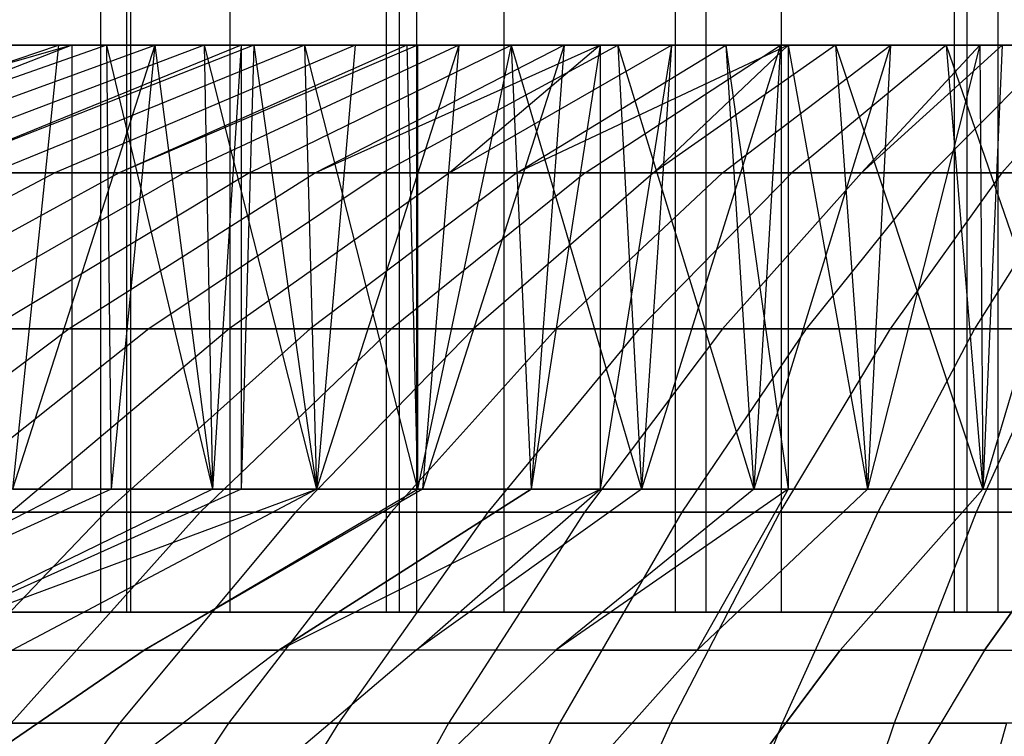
# Model space of a CAD drawing. Extents: x -125 to 125, y -143 to 0.
# Tile 176 of 241: x -5.7 to -2.08, y -26.26 to -23.62. Entities that reach past the tile are written whole.
import ezdxf

# ---------------------------------------------------------------- set-up
doc = ezdxf.new("R2010")
doc.units = 0
doc.header["$LTSCALE"] = 25.4
doc.layers.get('0').update_dxf_attribs({"linetype": 'CONTINUOUS'})

# ---------------------------------------------------------------- blocks, each defined once
blk = doc.blocks.new('NL2500026672_STL')
at = {"color": 0}
for p, q in [((-5.4055, -25.8, -19.2557), (-5.4055, -19.8, -19.2557)), ((-5.4055, -25.8, -19.2557), (-5.4055, -19.8, -19.2557)), ((-5.3112, -19.8, 17.7212), (-5.3112, -25.8, 17.7212)), ((-5.3112, -19.8, 17.7212), (-5.3112, -25.8, 17.7212)), ((-5.2956, -25.8, 19.2862), (-5.2956, -19.8, 19.2862)), ((-5.2956, -25.8, 19.2862), (-5.2956, -19.8, 19.2862)), ((-4.9312, -19.8, -17.8307), (-4.9312, -25.8, -17.8307)), ((-4.9312, -19.8, -17.8307), (-4.9312, -25.8, -17.8307)), ((-4.3551, -25.8, -19.5201), (-4.3551, -19.8, -19.5201)), ((-4.3551, -25.8, -19.5201), (-4.3551, -19.8, -19.5201)), ((-4.3092, -19.8, 17.9911), (-4.3092, -25.8, 17.9911)), ((-4.3092, -19.8, 17.9911), (-4.3092, -25.8, 17.9911)), ((-4.2437, -25.8, 19.5446), (-4.2437, -19.8, 19.5446)), ((-4.2437, -25.8, 19.5446), (-4.2437, -19.8, 19.5446)), ((-3.9236, -19.8, -18.0791), (-3.9236, -25.8, -18.0791)), ((-3.9236, -19.8, -18.0791), (-3.9236, -25.8, -18.0791)), ((-3.2936, -19.8, 18.2044), (-3.2936, -25.8, 18.2044)), ((-3.2936, -19.8, 18.2044), (-3.2936, -25.8, 18.2044)), ((-3.2919, -25.8, -19.7272), (-3.2919, -19.8, -19.7272)), ((-3.2919, -25.8, -19.7272), (-3.2919, -19.8, -19.7272)), ((-3.1793, -25.8, 19.7457), (-3.1793, -19.8, 19.7457)), ((-3.1793, -25.8, 19.7457), (-3.1793, -19.8, 19.7457)), ((-2.9037, -19.8, -18.2707), (-2.9037, -25.8, -18.2707)), ((-2.9037, -19.8, -18.2707), (-2.9037, -25.8, -18.2707)), ((-2.2677, -19.8, 18.3605), (-2.2677, -25.8, 18.3605)), ((-2.2677, -19.8, 18.3605), (-2.2677, -25.8, 18.3605)), ((-2.2191, -25.8, -19.8765), (-2.2191, -19.8, -19.8765)), ((-2.2191, -25.8, -19.8765), (-2.2191, -19.8, -19.8765)), ((-2.1057, -25.8, 19.8888), (-2.1057, -19.8, 19.8888)), ((-2.1057, -25.8, 19.8888), (-2.1057, -19.8, 19.8888)), ((-5.5128, -23.7144, 8.3326), (-7.1528, -24.1847, 10.2025)), ((-5.5128, -23.7144, 8.3326), (-7.1528, -24.1847, 10.2025)), ((-6.9361, -24.1847, -10.3511), (-5.5617, -23.7144, -8.3)), ((-6.9361, -24.1847, -10.3511), (-5.5617, -23.7144, -8.3)), ((-5.3855, -23.7144, 8.4155), (-6.7163, -24.1847, 10.495)), ((-5.3855, -23.7144, 8.4155), (-6.7163, -24.1847, 10.495)), ((-5.5128, -23.7144, 8.3326), (-6.7163, -24.1847, 10.495)), ((-5.5128, -23.7144, 8.3326), (-6.7163, -24.1847, 10.495)), ((-6.4936, -24.1847, -10.6343), (-5.2069, -23.7144, -8.5271)), ((-6.4936, -24.1847, -10.6343), (-5.2069, -23.7144, -8.5271)), ((-5.026, -23.7144, 8.635), (-6.2679, -24.1847, 10.7688)), ((-5.026, -23.7144, 8.635), (-6.2679, -24.1847, 10.7688)), ((-4.8899, -23.7144, -8.7128), (-6.0395, -24.1847, -10.8985)), ((-4.8428, -23.7144, -8.7391), (-6.0395, -24.1847, -10.8985)), ((-4.8899, -23.7144, -8.7128), (-6.0395, -24.1847, -10.8985)), ((-4.8428, -23.7144, -8.7391), (-6.0395, -24.1847, -10.8985)), ((-5.9067, -23.7144, -8.0582), (-5.5617, -23.7144, -8.3)), ((-5.9067, -23.7144, -8.0582), (-5.5617, -23.7144, -8.3)), ((-4.6575, -23.7144, 8.8392), (-5.8084, -24.1847, 11.0235)), ((-4.6575, -23.7144, 8.8392), (-5.8084, -24.1847, 11.0235)), ((-5.5128, -23.7144, 8.3326), (-5.7355, -23.7144, 8.1809)), ((-5.5128, -23.7144, 8.3326), (-5.7355, -23.7144, 8.1809)), ((-5.2069, -23.7144, -8.5271), (-5.7307, -25.3479, -8.1843)), ((-5.5617, -23.7144, -8.3), (-5.7307, -25.3479, -8.1843)), ((-5.2069, -23.7144, -8.5271), (-5.7307, -25.3479, -8.1843)), ((-5.5617, -23.7144, -8.3), (-5.7307, -25.3479, -8.1843)), ((-4.4701, -23.7144, -8.9354), (-5.5747, -24.1847, -11.1435)), ((-4.4701, -23.7144, -8.9354), (-5.5747, -24.1847, -11.1435)), ((-5.5617, -23.7144, -8.3), (-5.2069, -23.7144, -8.5271)), ((-5.5617, -23.7144, -8.3), (-5.2069, -23.7144, -8.5271)), ((-5.3855, -23.7144, 8.4155), (-5.5128, -23.7144, 8.3326)), ((-5.5128, -23.7144, 8.3326), (-5.5128, -25.3479, 8.3326)), ((-5.5128, -23.7144, 8.3326), (-5.5128, -25.3479, 8.3326)), ((-5.3855, -23.7144, 8.4155), (-5.5128, -23.7144, 8.3326)), ((-5.026, -23.7144, 8.635), (-5.3855, -23.7144, 8.4155)), ((-5.3855, -23.7144, 8.4155), (-5.3683, -25.3479, 8.4265)), ((-5.3855, -23.7144, 8.4155), (-5.3683, -25.3479, 8.4265)), ((-5.3855, -23.7144, 8.4155), (-4.9956, -25.3479, 8.6526)), ((-5.3855, -23.7144, 8.4155), (-4.9956, -25.3479, 8.6526)), ((-5.026, -23.7144, 8.635), (-5.3855, -23.7144, 8.4155)), ((-5.2069, -23.7144, -8.5271), (-5.3683, -25.3479, -8.4265)), ((-5.2069, -23.7144, -8.5271), (-5.3683, -25.3479, -8.4265)), ((-4.2408, -23.7144, 9.0465), (-5.3385, -24.1847, 11.2585)), ((-4.2807, -23.7144, 9.0277), (-5.3385, -24.1847, 11.2585)), ((-4.2408, -23.7144, 9.0465), (-5.3385, -24.1847, 11.2585)), ((-4.2807, -23.7144, 9.0277), (-5.3385, -24.1847, 11.2585)), ((-5.2069, -23.7144, -8.5271), (-4.8899, -23.7144, -8.7128)), ((-5.2069, -23.7144, -8.5271), (-4.8899, -23.7144, -8.7128)), ((-5.2069, -23.7144, -8.5271), (-4.9956, -25.3479, -8.6526)), ((-5.2069, -23.7144, -8.5271), (-4.9956, -25.3479, -8.6526)), ((-4.0894, -23.7144, -9.1159), (-5.1, -24.1847, -11.3686)), ((-4.0894, -23.7144, -9.1159), (-5.1, -24.1847, -11.3686)), ((-4.6575, -23.7144, 8.8392), (-5.026, -23.7144, 8.635)), ((-5.026, -23.7144, 8.635), (-4.9956, -25.3479, 8.6526)), ((-5.026, -23.7144, 8.635), (-4.9956, -25.3479, 8.6526)), ((-5.026, -23.7144, 8.635), (-4.6134, -25.3479, 8.8623)), ((-5.026, -23.7144, 8.635), (-4.6134, -25.3479, 8.8623)), ((-4.6575, -23.7144, 8.8392), (-5.026, -23.7144, 8.635)), ((-4.8899, -23.7144, -8.7128), (-4.9956, -25.3479, -8.6526)), ((-4.8899, -23.7144, -8.7128), (-4.9956, -25.3479, -8.6526)), ((-4.8899, -23.7144, -8.7128), (-4.8428, -23.7144, -8.7391)), ((-4.8428, -23.7144, -8.7391), (-4.8899, -25.3479, -8.7128)), ((-4.8428, -23.7144, -8.7391), (-4.8899, -25.3479, -8.7128)), ((-4.8899, -23.7144, -8.7128), (-4.8428, -23.7144, -8.7391)), ((-4.8899, -23.7144, -8.7128), (-4.8899, -25.3479, -8.7128)), ((-4.8899, -23.7144, -8.7128), (-4.8899, -25.3479, -8.7128)), ((-4.8591, -24.1847, 11.4736), (-3.8963, -23.7144, 9.2001)), ((-4.8591, -24.1847, 11.4736), (-3.8963, -23.7144, 9.2001)), ((-4.8428, -23.7144, -8.7391), (-4.4701, -23.7144, -8.9354)), ((-4.8428, -23.7144, -8.7391), (-4.4701, -23.7144, -8.9354)), ((-4.8428, -23.7144, -8.7391), (-4.6134, -25.3479, -8.8623)), ((-4.8428, -23.7144, -8.7391), (-4.6134, -25.3479, -8.8623)), ((-4.2807, -23.7144, 9.0277), (-4.6575, -23.7144, 8.8392)), ((-4.6575, -23.7144, 8.8392), (-4.6134, -25.3479, 8.8623)), ((-4.6575, -23.7144, 8.8392), (-4.6134, -25.3479, 8.8623)), ((-4.6575, -23.7144, 8.8392), (-4.2408, -25.3479, 9.0465)), ((-4.2807, -23.7144, 9.0277), (-4.6575, -23.7144, 8.8392)), ((-4.6575, -23.7144, 8.8392), (-4.2408, -25.3479, 9.0465)), ((-3.7015, -23.7144, -9.2802), (-4.6162, -24.1847, -11.5735)), ((-3.7015, -23.7144, -9.2802), (-4.6162, -24.1847, -11.5735)), ((-3.5692, -23.7144, -9.3319), (-4.6162, -24.1847, -11.5735)), ((-3.5692, -23.7144, -9.3319), (-4.6162, -24.1847, -11.5735)), ((-4.0894, -23.7144, -9.1159), (-4.6134, -25.3479, -8.8623)), ((-4.4701, -23.7144, -8.9354), (-4.6134, -25.3479, -8.8623)), ((-4.0894, -23.7144, -9.1159), (-4.6134, -25.3479, -8.8623)), ((-4.4701, -23.7144, -8.9354), (-4.6134, -25.3479, -8.8623)), ((-4.4701, -23.7144, -8.9354), (-4.0894, -23.7144, -9.1159)), ((-4.4701, -23.7144, -8.9354), (-4.0894, -23.7144, -9.1159)), ((-4.3711, -24.1847, 11.6682), (-3.505, -23.7144, 9.3562)), ((-4.3711, -24.1847, 11.6682), (-3.505, -23.7144, 9.3562)), ((-4.2408, -23.7144, 9.0465), (-4.2807, -23.7144, 9.0277)), ((-4.2807, -23.7144, 9.0277), (-4.2408, -25.3479, 9.0465)), ((-4.2807, -23.7144, 9.0277), (-4.2408, -25.3479, 9.0465)), ((-4.2408, -23.7144, 9.0465), (-4.2807, -23.7144, 9.0277)), ((-3.8963, -23.7144, 9.2001), (-4.2408, -23.7144, 9.0465)), ((-4.2408, -23.7144, 9.0465), (-4.2408, -25.3479, 9.0465)), ((-4.2408, -23.7144, 9.0465), (-4.2408, -25.3479, 9.0465)), ((-3.8963, -23.7144, 9.2001), (-4.2408, -23.7144, 9.0465)), ((-3.8963, -23.7144, 9.2001), (-4.2408, -25.3479, 9.0465)), ((-3.8963, -23.7144, 9.2001), (-4.2408, -25.3479, 9.0465)), ((-3.7015, -23.7144, -9.2802), (-4.2225, -25.3479, -9.0551)), ((-3.7015, -23.7144, -9.2802), (-4.2225, -25.3479, -9.0551)), ((-4.0894, -23.7144, -9.1159), (-4.2225, -25.3479, -9.0551)), ((-4.0894, -23.7144, -9.1159), (-4.2225, -25.3479, -9.0551)), ((-3.5692, -23.7144, -9.3319), (-4.1242, -24.1847, -11.7578)), ((-4.1242, -24.1847, -11.7578), (-3.307, -23.7144, -9.428)), ((-4.1242, -24.1847, -11.7578), (-3.307, -23.7144, -9.428)), ((-3.5692, -23.7144, -9.3319), (-4.1242, -24.1847, -11.7578)), ((-4.0894, -23.7144, -9.1159), (-3.7015, -23.7144, -9.2802)), ((-4.0894, -23.7144, -9.1159), (-3.7015, -23.7144, -9.2802)), ((-3.505, -23.7144, 9.3562), (-3.8963, -23.7144, 9.2001)), ((-3.8963, -23.7144, 9.2001), (-3.8235, -25.3479, 9.2306)), ((-3.8963, -23.7144, 9.2001), (-3.8235, -25.3479, 9.2306)), ((-3.8963, -23.7144, 9.2001), (-3.4172, -25.3479, 9.3886)), ((-3.8963, -23.7144, 9.2001), (-3.4172, -25.3479, 9.3886)), ((-3.505, -23.7144, 9.3562), (-3.8963, -23.7144, 9.2001)), ((-2.8785, -23.7144, 9.5676), (-3.8754, -24.1847, 11.8421)), ((-3.8754, -24.1847, 11.8421), (-3.1075, -23.7144, 9.4956)), ((-3.8754, -24.1847, 11.8421), (-3.1075, -23.7144, 9.4956)), ((-2.8785, -23.7144, 9.5676), (-3.8754, -24.1847, 11.8421)), ((-3.5692, -23.7144, -9.3319), (-3.8235, -25.3479, -9.2306)), ((-3.5692, -23.7144, -9.3319), (-3.8235, -25.3479, -9.2306)), ((-3.7015, -23.7144, -9.2802), (-3.8235, -25.3479, -9.2306)), ((-3.7015, -23.7144, -9.2802), (-3.8235, -25.3479, -9.2306)), ((-3.7015, -23.7144, -9.2802), (-3.5692, -23.7144, -9.3319)), ((-3.7015, -23.7144, -9.2802), (-3.5692, -23.7144, -9.3319)), ((-3.6248, -24.1847, -11.9212), (-2.9066, -23.7144, -9.5591)), ((-3.6248, -24.1847, -11.9212), (-2.9066, -23.7144, -9.5591)), ((-3.5692, -23.7144, -9.3319), (-3.307, -23.7144, -9.428)), ((-3.307, -23.7144, -9.428), (-3.5692, -25.3479, -9.3319)), ((-3.307, -23.7144, -9.428), (-3.5692, -25.3479, -9.3319)), ((-3.5692, -23.7144, -9.3319), (-3.307, -23.7144, -9.428)), ((-3.5692, -23.7144, -9.3319), (-3.5692, -25.3479, -9.3319)), ((-3.5692, -23.7144, -9.3319), (-3.5692, -25.3479, -9.3319)), ((-3.1075, -23.7144, 9.4956), (-3.505, -23.7144, 9.3562)), ((-3.505, -23.7144, 9.3562), (-3.4172, -25.3479, 9.3886)), ((-3.505, -23.7144, 9.3562), (-3.4172, -25.3479, 9.3886)), ((-3.505, -23.7144, 9.3562), (-3.0044, -25.3479, 9.5288)), ((-3.505, -23.7144, 9.3562), (-3.0044, -25.3479, 9.5288)), ((-3.1075, -23.7144, 9.4956), (-3.505, -23.7144, 9.3562)), ((-2.9066, -23.7144, -9.5591), (-3.4172, -25.3479, -9.3886)), ((-2.9066, -23.7144, -9.5591), (-3.4172, -25.3479, -9.3886)), ((-3.307, -23.7144, -9.428), (-3.4172, -25.3479, -9.3886)), ((-3.307, -23.7144, -9.428), (-3.4172, -25.3479, -9.3886)), ((-2.7044, -23.7144, 9.6182), (-3.3727, -24.1847, 11.9949)), ((-2.7044, -23.7144, 9.6182), (-3.3727, -24.1847, 11.9949)), ((-2.8785, -23.7144, 9.5676), (-3.3727, -24.1847, 11.9949)), ((-2.8785, -23.7144, 9.5676), (-3.3727, -24.1847, 11.9949)), ((-3.307, -23.7144, -9.428), (-2.9066, -23.7144, -9.5591)), ((-3.307, -23.7144, -9.428), (-2.9066, -23.7144, -9.5591)), ((-3.1191, -24.1847, -12.0634), (-2.501, -23.7144, -9.6731)), ((-3.1191, -24.1847, -12.0634), (-2.501, -23.7144, -9.6731)), ((-2.8785, -23.7144, 9.5676), (-3.1075, -23.7144, 9.4956)), ((-3.1075, -23.7144, 9.4956), (-3.0044, -25.3479, 9.5288)), ((-3.1075, -23.7144, 9.4956), (-3.0044, -25.3479, 9.5288)), ((-3.1075, -23.7144, 9.4956), (-2.8785, -25.3479, 9.5676)), ((-3.1075, -23.7144, 9.4956), (-2.8785, -25.3479, 9.5676)), ((-2.8785, -23.7144, 9.5676), (-3.1075, -23.7144, 9.4956)), ((-2.501, -23.7144, -9.6731), (-3.0044, -25.3479, -9.5288)), ((-2.501, -23.7144, -9.6731), (-3.0044, -25.3479, -9.5288)), ((-2.9066, -23.7144, -9.5591), (-3.0044, -25.3479, -9.5288)), ((-2.9066, -23.7144, -9.5591), (-3.0044, -25.3479, -9.5288)), ((-2.9066, -23.7144, -9.5591), (-2.501, -23.7144, -9.6731)), ((-2.9066, -23.7144, -9.5591), (-2.501, -23.7144, -9.6731)), ((-2.7044, -23.7144, 9.6182), (-2.8785, -23.7144, 9.5676)), ((-2.8785, -23.7144, 9.5676), (-2.8785, -25.3479, 9.5676)), ((-2.8785, -23.7144, 9.5676), (-2.8785, -25.3479, 9.5676)), ((-2.8785, -23.7144, 9.5676), (-2.5859, -25.3479, 9.6507)), ((-2.8785, -23.7144, 9.5676), (-2.5859, -25.3479, 9.6507)), ((-2.7044, -23.7144, 9.6182), (-2.8785, -23.7144, 9.5676)), ((-2.2965, -23.7144, 9.7237), (-2.864, -24.1847, 12.1265)), ((-2.2965, -23.7144, 9.7237), (-2.864, -24.1847, 12.1265)), ((-2.2965, -23.7144, 9.7237), (-2.7044, -23.7144, 9.6182)), ((-2.7044, -23.7144, 9.6182), (-2.5859, -25.3479, 9.6507)), ((-2.7044, -23.7144, 9.6182), (-2.5859, -25.3479, 9.6507)), ((-2.7044, -23.7144, 9.6182), (-2.1625, -25.3479, 9.7544)), ((-2.7044, -23.7144, 9.6182), (-2.1625, -25.3479, 9.7544)), ((-2.2965, -23.7144, 9.7237), (-2.7044, -23.7144, 9.6182)), ((-2.1724, -23.7144, -9.7522), (-2.6077, -24.1847, -12.1842)), ((-2.6077, -24.1847, -12.1842), (-2.091, -23.7144, -9.7699)), ((-2.6077, -24.1847, -12.1842), (-2.091, -23.7144, -9.7699)), ((-2.1724, -23.7144, -9.7522), (-2.6077, -24.1847, -12.1842)), ((-2.1724, -23.7144, -9.7522), (-2.5859, -25.3479, -9.6507)), ((-2.1724, -23.7144, -9.7522), (-2.5859, -25.3479, -9.6507)), ((-2.501, -23.7144, -9.6731), (-2.5859, -25.3479, -9.6507)), ((-2.501, -23.7144, -9.6731), (-2.5859, -25.3479, -9.6507)), ((-2.501, -23.7144, -9.6731), (-2.1724, -23.7144, -9.7522)), ((-2.501, -23.7144, -9.6731), (-2.1724, -23.7144, -9.7522)), ((-1.8846, -23.7144, 9.8118), (-2.3503, -24.1847, 12.2364)), ((-1.8846, -23.7144, 9.8118), (-2.3503, -24.1847, 12.2364)), ((-1.8846, -23.7144, 9.8118), (-2.2965, -23.7144, 9.7237)), ((-2.2965, -23.7144, 9.7237), (-2.1625, -25.3479, 9.7544)), ((-2.2965, -23.7144, 9.7237), (-2.1625, -25.3479, 9.7544)), ((-2.2965, -23.7144, 9.7237), (-1.735, -25.3479, 9.8394)), ((-2.2965, -23.7144, 9.7237), (-1.735, -25.3479, 9.8394)), ((-1.8846, -23.7144, 9.8118), (-2.2965, -23.7144, 9.7237)), ((-2.1724, -23.7144, -9.7522), (-2.091, -23.7144, -9.7699)), ((-2.1724, -23.7144, -9.7522), (-2.091, -23.7144, -9.7699)), ((-2.1724, -23.7144, -9.7522), (-2.1625, -25.3479, -9.7544)), ((-2.1724, -23.7144, -9.7522), (-2.1625, -25.3479, -9.7544)), ((-1.6773, -23.7144, -9.8494), (-2.1625, -25.3479, -9.7544)), ((-1.6773, -23.7144, -9.8494), (-2.1625, -25.3479, -9.7544)), ((-2.091, -23.7144, -9.7699), (-2.1625, -25.3479, -9.7544)), ((-2.091, -23.7144, -9.7699), (-2.1625, -25.3479, -9.7544)), ((-2.0918, -24.1847, -12.2833), (-1.6773, -23.7144, -9.8494)), ((-2.0918, -24.1847, -12.2833), (-1.6773, -23.7144, -9.8494)), ((-2.091, -23.7144, -9.7699), (-1.6773, -23.7144, -9.8494)), ((-2.091, -23.7144, -9.7699), (-1.6773, -23.7144, -9.8494)), ((-5.5747, -24.1847, -11.1435), (-6.6695, -24.7581, -13.3319)), ((-5.5747, -24.1847, -11.1435), (-6.6695, -24.7581, -13.3319)), ((-5.3385, -24.1847, 11.2585), (-6.3869, -24.7581, 13.4696)), ((-5.3385, -24.1847, 11.2585), (-6.3869, -24.7581, 13.4696)), ((-5.1, -24.1847, -11.3686), (-6.1015, -24.7581, -13.6012)), ((-5.1, -24.1847, -11.3686), (-6.1015, -24.7581, -13.6012)), ((-5.5747, -24.1847, -11.1435), (-6.0395, -24.1847, -10.8985)), ((-5.5747, -24.1847, -11.1435), (-6.0395, -24.1847, -10.8985)), ((-4.8591, -24.1847, 11.4736), (-5.8134, -24.7581, 13.7269)), ((-4.8591, -24.1847, 11.4736), (-5.8134, -24.7581, 13.7269)), ((-5.8084, -24.1847, 11.0235), (-5.3385, -24.1847, 11.2585)), ((-5.8084, -24.1847, 11.0235), (-5.3385, -24.1847, 11.2585)), ((-5.1, -24.1847, -11.3686), (-5.5747, -24.1847, -11.1435)), ((-5.1, -24.1847, -11.3686), (-5.5747, -24.1847, -11.1435)), ((-4.6162, -24.1847, -11.5735), (-5.5227, -24.7581, -13.8464)), ((-4.6162, -24.1847, -11.5735), (-5.5227, -24.7581, -13.8464)), ((-5.3385, -24.1847, 11.2585), (-4.8591, -24.1847, 11.4736)), ((-5.3385, -24.1847, 11.2585), (-4.8591, -24.1847, 11.4736)), ((-4.3711, -24.1847, 11.6682), (-5.2296, -24.7581, 13.9597)), ((-4.3711, -24.1847, 11.6682), (-5.2296, -24.7581, 13.9597)), ((-4.6162, -24.1847, -11.5735), (-5.1, -24.1847, -11.3686)), ((-4.6162, -24.1847, -11.5735), (-5.1, -24.1847, -11.3686)), ((-4.1242, -24.1847, -11.7578), (-4.9341, -24.7581, -14.0669)), ((-4.1242, -24.1847, -11.7578), (-4.9341, -24.7581, -14.0669)), ((-4.8591, -24.1847, 11.4736), (-4.3711, -24.1847, 11.6682)), ((-4.8591, -24.1847, 11.4736), (-4.3711, -24.1847, 11.6682)), ((-3.8754, -24.1847, 11.8421), (-4.6364, -24.7581, 14.1678)), ((-3.8754, -24.1847, 11.8421), (-4.6364, -24.7581, 14.1678)), ((-4.1242, -24.1847, -11.7578), (-4.6162, -24.1847, -11.5735)), ((-4.1242, -24.1847, -11.7578), (-4.6162, -24.1847, -11.5735)), ((-4.3711, -24.1847, 11.6682), (-3.8754, -24.1847, 11.8421)), ((-4.3711, -24.1847, 11.6682), (-3.8754, -24.1847, 11.8421)), ((-3.6248, -24.1847, -11.9212), (-4.3367, -24.7581, -14.2624)), ((-3.6248, -24.1847, -11.9212), (-4.3367, -24.7581, -14.2624)), ((-3.6248, -24.1847, -11.9212), (-4.1242, -24.1847, -11.7578)), ((-3.6248, -24.1847, -11.9212), (-4.1242, -24.1847, -11.7578)), ((-3.3727, -24.1847, 11.9949), (-4.0351, -24.7581, 14.3506)), ((-3.3727, -24.1847, 11.9949), (-4.0351, -24.7581, 14.3506)), ((-3.8754, -24.1847, 11.8421), (-3.3727, -24.1847, 11.9949)), ((-3.8754, -24.1847, 11.8421), (-3.3727, -24.1847, 11.9949)), ((-3.1191, -24.1847, -12.0634), (-3.7316, -24.7581, -14.4325)), ((-3.1191, -24.1847, -12.0634), (-3.7316, -24.7581, -14.4325)), ((-3.1191, -24.1847, -12.0634), (-3.6248, -24.1847, -11.9212)), ((-3.1191, -24.1847, -12.0634), (-3.6248, -24.1847, -11.9212)), ((-2.864, -24.1847, 12.1265), (-3.4265, -24.7581, 14.508)), ((-2.864, -24.1847, 12.1265), (-3.4265, -24.7581, 14.508)), ((-3.3727, -24.1847, 11.9949), (-2.864, -24.1847, 12.1265)), ((-3.3727, -24.1847, 11.9949), (-2.864, -24.1847, 12.1265)), ((-2.6077, -24.1847, -12.1842), (-3.1199, -24.7581, -14.577)), ((-2.6077, -24.1847, -12.1842), (-3.1199, -24.7581, -14.577)), ((-2.6077, -24.1847, -12.1842), (-3.1191, -24.1847, -12.0634)), ((-2.6077, -24.1847, -12.1842), (-3.1191, -24.1847, -12.0634)), ((-2.864, -24.1847, 12.1265), (-2.3503, -24.1847, 12.2364)), ((-2.864, -24.1847, 12.1265), (-2.3503, -24.1847, 12.2364)), ((-2.3503, -24.1847, 12.2364), (-2.8118, -24.7581, 14.6395)), ((-2.3503, -24.1847, 12.2364), (-2.8118, -24.7581, 14.6395)), ((-2.0918, -24.1847, -12.2833), (-2.6077, -24.1847, -12.1842)), ((-2.0918, -24.1847, -12.2833), (-2.6077, -24.1847, -12.1842)), ((-2.0918, -24.1847, -12.2833), (-2.5026, -24.7581, -14.6956)), ((-2.0918, -24.1847, -12.2833), (-2.5026, -24.7581, -14.6956)), ((-2.3503, -24.1847, 12.2364), (-1.8323, -24.1847, 12.3246)), ((-2.3503, -24.1847, 12.2364), (-1.8323, -24.1847, 12.3246)), ((-1.8323, -24.1847, 12.3246), (-2.1922, -24.7581, 14.7451)), ((-1.8323, -24.1847, 12.3246), (-2.1922, -24.7581, 14.7451)), ((-1.5721, -24.1847, -12.3605), (-2.0918, -24.1847, -12.2833)), ((-1.5721, -24.1847, -12.3605), (-2.0918, -24.1847, -12.2833)), ((-5.5227, -24.7581, -13.8464), (-6.4196, -25.4333, -16.095)), ((-5.5227, -24.7581, -13.8464), (-6.4196, -25.4333, -16.095)), ((-5.5227, -24.7581, -13.8464), (-6.1015, -24.7581, -13.6012)), ((-5.5227, -24.7581, -13.8464), (-6.1015, -24.7581, -13.6012)), ((-5.2296, -24.7581, 13.9597), (-6.0789, -25.4333, 16.2268)), ((-5.2296, -24.7581, 13.9597), (-6.0789, -25.4333, 16.2268)), ((-5.8134, -24.7581, 13.7269), (-5.2296, -24.7581, 13.9597)), ((-5.8134, -24.7581, 13.7269), (-5.2296, -24.7581, 13.9597)), ((-4.9341, -24.7581, -14.0669), (-5.7354, -25.4333, -16.3513)), ((-4.9341, -24.7581, -14.0669), (-5.7354, -25.4333, -16.3513)), ((-4.9341, -24.7581, -14.0669), (-5.5227, -24.7581, -13.8464)), ((-4.9341, -24.7581, -14.0669), (-5.5227, -24.7581, -13.8464)), ((-4.6364, -24.7581, 14.1678), (-5.3894, -25.4333, 16.4686)), ((-4.6364, -24.7581, 14.1678), (-5.3894, -25.4333, 16.4686)), ((-5.2296, -24.7581, 13.9597), (-4.6364, -24.7581, 14.1678)), ((-5.2296, -24.7581, 13.9597), (-4.6364, -24.7581, 14.1678)), ((-4.3367, -24.7581, -14.2624), (-5.041, -25.4333, -16.5786)), ((-4.3367, -24.7581, -14.2624), (-5.041, -25.4333, -16.5786)), ((-4.3367, -24.7581, -14.2624), (-4.9341, -24.7581, -14.0669)), ((-4.3367, -24.7581, -14.2624), (-4.9341, -24.7581, -14.0669)), ((-4.0351, -24.7581, 14.3506), (-4.6903, -25.4333, 16.6812)), ((-4.0351, -24.7581, 14.3506), (-4.6903, -25.4333, 16.6812)), ((-4.6364, -24.7581, 14.1678), (-4.0351, -24.7581, 14.3506)), ((-4.6364, -24.7581, 14.1678), (-4.0351, -24.7581, 14.3506)), ((-3.7316, -24.7581, -14.4325), (-4.3376, -25.4333, -16.7763)), ((-3.7316, -24.7581, -14.4325), (-4.3376, -25.4333, -16.7763)), ((-3.7316, -24.7581, -14.4325), (-4.3367, -24.7581, -14.2624)), ((-3.7316, -24.7581, -14.4325), (-4.3367, -24.7581, -14.2624)), ((-4.0351, -24.7581, 14.3506), (-3.4265, -24.7581, 14.508)), ((-4.0351, -24.7581, 14.3506), (-3.4265, -24.7581, 14.508)), ((-3.4265, -24.7581, 14.508), (-3.9829, -25.4333, 16.864)), ((-3.4265, -24.7581, 14.508), (-3.9829, -25.4333, 16.864)), ((-3.1199, -24.7581, -14.577), (-3.7316, -24.7581, -14.4325)), ((-3.1199, -24.7581, -14.577), (-3.7316, -24.7581, -14.4325)), ((-3.1199, -24.7581, -14.577), (-3.6265, -25.4333, -16.9443)), ((-3.1199, -24.7581, -14.577), (-3.6265, -25.4333, -16.9443)), ((-3.4265, -24.7581, 14.508), (-2.8118, -24.7581, 14.6395)), ((-3.4265, -24.7581, 14.508), (-2.8118, -24.7581, 14.6395)), ((-2.8118, -24.7581, 14.6395), (-3.2685, -25.4333, 17.017)), ((-2.8118, -24.7581, 14.6395), (-3.2685, -25.4333, 17.017)), ((-2.5026, -24.7581, -14.6956), (-3.1199, -24.7581, -14.577)), ((-2.5026, -24.7581, -14.6956), (-3.1199, -24.7581, -14.577)), ((-2.5026, -24.7581, -14.6956), (-2.909, -25.4333, -17.0821)), ((-2.5026, -24.7581, -14.6956), (-2.909, -25.4333, -17.0821)), ((-2.8118, -24.7581, 14.6395), (-2.1922, -24.7581, 14.7451)), ((-2.8118, -24.7581, 14.6395), (-2.1922, -24.7581, 14.7451)), ((-2.1922, -24.7581, 14.7451), (-2.5482, -25.4333, 17.1396)), ((-2.1922, -24.7581, 14.7451), (-2.5482, -25.4333, 17.1396)), ((-1.8808, -24.7581, -14.788), (-2.5026, -24.7581, -14.6956)), ((-1.8808, -24.7581, -14.788), (-2.5026, -24.7581, -14.6956)), ((-2.1922, -24.7581, 14.7451), (-1.5686, -24.7581, 14.8244)), ((-2.1922, -24.7581, 14.7451), (-1.5686, -24.7581, 14.8244)), ((-1.8808, -24.7581, -14.788), (-2.1863, -25.4333, -17.1895)), ((-1.8808, -24.7581, -14.788), (-2.1863, -25.4333, -17.1895)), ((-5.5128, -25.3479, 8.3326), (-6.6703, -25.9403, 10.4703)), ((-5.5128, -25.3479, 8.3326), (-6.6703, -25.9403, 10.4703)), ((-5.3683, -25.3479, 8.4265), (-6.6703, -25.9403, 10.4703)), ((-5.3683, -25.3479, 8.4265), (-6.6703, -25.9403, 10.4703)), ((-5.3683, -25.3479, -8.4265), (-6.6703, -25.9403, -10.4703)), ((-5.3683, -25.3479, -8.4265), (-6.6703, -25.9403, -10.4703)), ((-4.9956, -25.3479, 8.6526), (-6.2072, -25.9403, 10.7512)), ((-4.9956, -25.3479, 8.6526), (-6.2072, -25.9403, 10.7512)), ((-4.8899, -25.3479, -8.7128), (-6.2072, -25.9403, -10.7512)), ((-6.2072, -25.9403, -10.7512), (-4.6134, -25.3479, -8.8623)), ((-4.8899, -25.3479, -8.7128), (-6.2072, -25.9403, -10.7512)), ((-4.9956, -25.3479, -8.6526), (-6.2072, -25.9403, -10.7512)), ((-4.9956, -25.3479, -8.6526), (-6.2072, -25.9403, -10.7512)), ((-6.2072, -25.9403, -10.7512), (-4.6134, -25.3479, -8.8623)), ((-4.6134, -25.3479, 8.8623), (-5.7324, -25.9403, 11.0118)), ((-4.6134, -25.3479, 8.8623), (-5.7324, -25.9403, 11.0118)), ((-4.6134, -25.3479, -8.8623), (-5.7324, -25.9403, -11.0118)), ((-4.6134, -25.3479, -8.8623), (-5.7324, -25.9403, -11.0118)), ((-5.7307, -25.3479, -8.1843), (-5.3683, -25.3479, -8.4265)), ((-5.5128, -25.3479, 8.3326), (-5.7307, -25.3479, 8.1843)), ((-5.5128, -25.3479, 8.3326), (-5.7307, -25.3479, 8.1843)), ((-5.7307, -25.3479, -8.1843), (-5.3683, -25.3479, -8.4265)), ((-5.3683, -25.3479, 8.4265), (-5.5128, -25.3479, 8.3326)), ((-5.3683, -25.3479, 8.4265), (-5.5128, -25.3479, 8.3326)), ((-5.3683, -25.3479, -8.4265), (-4.9956, -25.3479, -8.6526)), ((-4.9956, -25.3479, 8.6526), (-5.3683, -25.3479, 8.4265)), ((-4.9956, -25.3479, 8.6526), (-5.3683, -25.3479, 8.4265)), ((-5.3683, -25.3479, -8.4265), (-4.9956, -25.3479, -8.6526)), ((-5.2466, -25.9403, 11.2513), (-4.2408, -25.3479, 9.0465)), ((-4.2225, -25.3479, -9.0551), (-5.2466, -25.9403, -11.2513)), ((-5.2466, -25.9403, 11.2513), (-4.2408, -25.3479, 9.0465)), ((-4.2225, -25.3479, -9.0551), (-5.2466, -25.9403, -11.2513)), ((-4.9956, -25.3479, -8.6526), (-4.8899, -25.3479, -8.7128)), ((-4.6134, -25.3479, 8.8623), (-4.9956, -25.3479, 8.6526)), ((-4.6134, -25.3479, 8.8623), (-4.9956, -25.3479, 8.6526)), ((-4.9956, -25.3479, -8.6526), (-4.8899, -25.3479, -8.7128)), ((-4.8899, -25.3479, -8.7128), (-4.6134, -25.3479, -8.8623)), ((-4.8899, -25.3479, -8.7128), (-4.6134, -25.3479, -8.8623)), ((-3.8235, -25.3479, 9.2306), (-4.7508, -25.9403, 11.4695)), ((-4.7508, -25.9403, -11.4695), (-3.8235, -25.3479, -9.2306)), ((-4.7508, -25.9403, -11.4695), (-3.8235, -25.3479, -9.2306)), ((-4.7508, -25.9403, -11.4695), (-3.5692, -25.3479, -9.3319)), ((-3.8235, -25.3479, 9.2306), (-4.7508, -25.9403, 11.4695)), ((-4.7508, -25.9403, -11.4695), (-3.5692, -25.3479, -9.3319)), ((-4.6134, -25.3479, -8.8623), (-4.2225, -25.3479, -9.0551)), ((-4.2408, -25.3479, 9.0465), (-4.6134, -25.3479, 8.8623)), ((-4.2408, -25.3479, 9.0465), (-4.6134, -25.3479, 8.8623)), ((-4.6134, -25.3479, -8.8623), (-4.2225, -25.3479, -9.0551)), ((-3.4172, -25.3479, 9.3886), (-4.246, -25.9403, 11.6658)), ((-3.4172, -25.3479, 9.3886), (-4.246, -25.9403, 11.6658)), ((-4.246, -25.9403, -11.6658), (-3.5692, -25.3479, -9.3319)), ((-3.4172, -25.3479, -9.3886), (-4.246, -25.9403, -11.6658)), ((-3.4172, -25.3479, -9.3886), (-4.246, -25.9403, -11.6658)), ((-4.246, -25.9403, -11.6658), (-3.5692, -25.3479, -9.3319)), ((-3.8235, -25.3479, 9.2306), (-4.2408, -25.3479, 9.0465)), ((-3.8235, -25.3479, 9.2306), (-4.2408, -25.3479, 9.0465)), ((-4.2225, -25.3479, -9.0551), (-3.8235, -25.3479, -9.2306)), ((-4.2225, -25.3479, -9.0551), (-3.8235, -25.3479, -9.2306)), ((-3.8235, -25.3479, -9.2306), (-3.5692, -25.3479, -9.3319)), ((-3.4172, -25.3479, 9.3886), (-3.8235, -25.3479, 9.2306)), ((-3.8235, -25.3479, -9.2306), (-3.5692, -25.3479, -9.3319)), ((-3.4172, -25.3479, 9.3886), (-3.8235, -25.3479, 9.2306)), ((-3.0044, -25.3479, 9.5288), (-3.7331, -25.9403, 11.8399)), ((-3.0044, -25.3479, 9.5288), (-3.7331, -25.9403, 11.8399)), ((-2.8785, -25.3479, 9.5676), (-3.7331, -25.9403, 11.8399)), ((-2.8785, -25.3479, 9.5676), (-3.7331, -25.9403, 11.8399)), ((-3.0044, -25.3479, -9.5288), (-3.7331, -25.9403, -11.8399)), ((-3.0044, -25.3479, -9.5288), (-3.7331, -25.9403, -11.8399)), ((-3.5692, -25.3479, -9.3319), (-3.4172, -25.3479, -9.3886)), ((-3.5692, -25.3479, -9.3319), (-3.4172, -25.3479, -9.3886)), ((-3.4172, -25.3479, -9.3886), (-3.0044, -25.3479, -9.5288)), ((-3.0044, -25.3479, 9.5288), (-3.4172, -25.3479, 9.3886)), ((-3.0044, -25.3479, 9.5288), (-3.4172, -25.3479, 9.3886)), ((-3.4172, -25.3479, -9.3886), (-3.0044, -25.3479, -9.5288)), ((-2.8785, -25.3479, 9.5676), (-3.2131, -25.9403, 11.9914)), ((-2.8785, -25.3479, 9.5676), (-3.2131, -25.9403, 11.9914)), ((-2.5859, -25.3479, 9.6507), (-3.2131, -25.9403, 11.9914)), ((-2.5859, -25.3479, 9.6507), (-3.2131, -25.9403, 11.9914)), ((-2.5859, -25.3479, -9.6507), (-3.2131, -25.9403, -11.9914)), ((-2.5859, -25.3479, -9.6507), (-3.2131, -25.9403, -11.9914)), ((-3.0044, -25.3479, -9.5288), (-2.5859, -25.3479, -9.6507)), ((-2.8785, -25.3479, 9.5676), (-3.0044, -25.3479, 9.5288)), ((-2.8785, -25.3479, 9.5676), (-3.0044, -25.3479, 9.5288)), ((-3.0044, -25.3479, -9.5288), (-2.5859, -25.3479, -9.6507)), ((-2.5859, -25.3479, 9.6507), (-2.8785, -25.3479, 9.5676)), ((-2.5859, -25.3479, 9.6507), (-2.8785, -25.3479, 9.5676)), ((-2.1625, -25.3479, 9.7544), (-2.687, -25.9403, 12.1202)), ((-2.1625, -25.3479, 9.7544), (-2.687, -25.9403, 12.1202)), ((-2.1625, -25.3479, -9.7544), (-2.687, -25.9403, -12.1202)), ((-2.1625, -25.3479, -9.7544), (-2.687, -25.9403, -12.1202)), ((-2.5859, -25.3479, -9.6507), (-2.1625, -25.3479, -9.7544)), ((-2.1625, -25.3479, 9.7544), (-2.5859, -25.3479, 9.6507)), ((-2.1625, -25.3479, 9.7544), (-2.5859, -25.3479, 9.6507)), ((-2.5859, -25.3479, -9.6507), (-2.1625, -25.3479, -9.7544)), ((-2.1625, -25.3479, -9.7544), (-1.735, -25.3479, -9.8394)), ((-1.735, -25.3479, 9.8394), (-2.1625, -25.3479, 9.7544)), ((-1.735, -25.3479, 9.8394), (-2.1625, -25.3479, 9.7544)), ((-2.1625, -25.3479, -9.7544), (-1.735, -25.3479, -9.8394)), ((-1.735, -25.3479, 9.8394), (-2.1557, -25.9403, 12.2259)), ((-1.735, -25.3479, 9.8394), (-2.1557, -25.9403, 12.2259)), ((-2.1557, -25.9403, -12.2259), (-1.735, -25.3479, -9.8394)), ((-2.1557, -25.9403, -12.2259), (-1.735, -25.3479, -9.8394)), ((-5.3894, -25.4333, 16.4686), (-6.1329, -26.2094, 18.7405)), ((-5.3894, -25.4333, 16.4686), (-6.1329, -26.2094, 18.7405)), ((-6.0789, -25.4333, 16.2268), (-5.3894, -25.4333, 16.4686)), ((-6.0789, -25.4333, 16.2268), (-5.3894, -25.4333, 16.4686)), ((-5.041, -25.4333, -16.5786), (-5.7364, -26.2094, -18.8656)), ((-5.041, -25.4333, -16.5786), (-5.7364, -26.2094, -18.8656)), ((-5.041, -25.4333, -16.5786), (-5.7354, -25.4333, -16.3513)), ((-5.041, -25.4333, -16.5786), (-5.7354, -25.4333, -16.3513)), ((-5.3894, -25.4333, 16.4686), (-4.6903, -25.4333, 16.6812)), ((-5.3894, -25.4333, 16.4686), (-4.6903, -25.4333, 16.6812)), ((-4.6903, -25.4333, 16.6812), (-5.3374, -26.2094, 18.9824)), ((-4.6903, -25.4333, 16.6812), (-5.3374, -26.2094, 18.9824)), ((-4.3376, -25.4333, -16.7763), (-5.041, -25.4333, -16.5786)), ((-4.3376, -25.4333, -16.7763), (-5.041, -25.4333, -16.5786)), ((-4.3376, -25.4333, -16.7763), (-4.936, -26.2094, -19.0907)), ((-4.3376, -25.4333, -16.7763), (-4.936, -26.2094, -19.0907)), ((-4.6903, -25.4333, 16.6812), (-3.9829, -25.4333, 16.864)), ((-4.6903, -25.4333, 16.6812), (-3.9829, -25.4333, 16.864)), ((-3.9829, -25.4333, 16.864), (-4.5324, -26.2094, 19.1905)), ((-3.9829, -25.4333, 16.864), (-4.5324, -26.2094, 19.1905)), ((-3.6265, -25.4333, -16.9443), (-4.3376, -25.4333, -16.7763)), ((-3.6265, -25.4333, -16.9443), (-4.3376, -25.4333, -16.7763)), ((-3.6265, -25.4333, -16.9443), (-4.1268, -26.2094, -19.2818)), ((-3.6265, -25.4333, -16.9443), (-4.1268, -26.2094, -19.2818)), ((-3.9829, -25.4333, 16.864), (-3.2685, -25.4333, 17.017)), ((-3.9829, -25.4333, 16.864), (-3.2685, -25.4333, 17.017)), ((-3.2685, -25.4333, 17.017), (-3.7194, -26.2094, 19.3645)), ((-3.2685, -25.4333, 17.017), (-3.7194, -26.2094, 19.3645)), ((-2.909, -25.4333, -17.0821), (-3.6265, -25.4333, -16.9443)), ((-2.909, -25.4333, -17.0821), (-3.6265, -25.4333, -16.9443)), ((-2.909, -25.4333, -17.0821), (-3.3103, -26.2094, -19.4386)), ((-2.909, -25.4333, -17.0821), (-3.3103, -26.2094, -19.4386)), ((-3.2685, -25.4333, 17.017), (-2.5482, -25.4333, 17.1396)), ((-3.2685, -25.4333, 17.017), (-2.5482, -25.4333, 17.1396)), ((-2.1863, -25.4333, -17.1895), (-2.909, -25.4333, -17.0821)), ((-2.1863, -25.4333, -17.1895), (-2.909, -25.4333, -17.0821)), ((-2.5482, -25.4333, 17.1396), (-2.8997, -26.2094, 19.5041)), ((-2.5482, -25.4333, 17.1396), (-2.8997, -26.2094, 19.5041)), ((-2.5482, -25.4333, 17.1396), (-1.8234, -25.4333, 17.2318)), ((-2.5482, -25.4333, 17.1396), (-1.8234, -25.4333, 17.2318)), ((-2.1863, -25.4333, -17.1895), (-2.4879, -26.2094, -19.5609)), ((-2.1863, -25.4333, -17.1895), (-2.4879, -26.2094, -19.5609)), ((-1.4597, -25.4333, -17.2664), (-2.1863, -25.4333, -17.1895)), ((-1.4597, -25.4333, -17.2664), (-2.1863, -25.4333, -17.1895)), ((-6.4401, -25.8, -18.9348), (-5.4055, -25.8, -19.2557)), ((-6.4401, -25.8, -18.9348), (-5.4055, -25.8, -19.2557)), ((-5.2956, -25.8, 19.2862), (-6.3319, -25.8, 18.9712)), ((-5.2956, -25.8, 19.2862), (-6.3319, -25.8, 18.9712)), ((-6.2965, -25.8, 17.3955), (-5.3112, -25.8, 17.7212)), ((-6.2965, -25.8, 17.3955), (-5.3112, -25.8, 17.7212)), ((-4.9312, -25.8, -17.8307), (-5.9232, -25.8, -17.5262)), ((-4.9312, -25.8, -17.8307), (-5.9232, -25.8, -17.5262)), ((-5.4055, -25.8, -19.2557), (-4.3551, -25.8, -19.5201)), ((-5.4055, -25.8, -19.2557), (-4.3551, -25.8, -19.5201)), ((-5.3112, -25.8, 17.7212), (-4.3092, -25.8, 17.9911)), ((-5.3112, -25.8, 17.7212), (-4.3092, -25.8, 17.9911)), ((-4.2437, -25.8, 19.5446), (-5.2956, -25.8, 19.2862)), ((-4.2437, -25.8, 19.5446), (-5.2956, -25.8, 19.2862)), ((-3.9236, -25.8, -18.0791), (-4.9312, -25.8, -17.8307)), ((-3.9236, -25.8, -18.0791), (-4.9312, -25.8, -17.8307)), ((-4.3551, -25.8, -19.5201), (-3.2919, -25.8, -19.7272)), ((-4.3551, -25.8, -19.5201), (-3.2919, -25.8, -19.7272)), ((-4.3092, -25.8, 17.9911), (-3.2936, -25.8, 18.2044)), ((-4.3092, -25.8, 17.9911), (-3.2936, -25.8, 18.2044)), ((-3.1793, -25.8, 19.7457), (-4.2437, -25.8, 19.5446)), ((-3.1793, -25.8, 19.7457), (-4.2437, -25.8, 19.5446)), ((-2.9037, -25.8, -18.2707), (-3.9236, -25.8, -18.0791)), ((-2.9037, -25.8, -18.2707), (-3.9236, -25.8, -18.0791)), ((-3.2936, -25.8, 18.2044), (-2.2677, -25.8, 18.3605)), ((-3.2936, -25.8, 18.2044), (-2.2677, -25.8, 18.3605)), ((-3.2919, -25.8, -19.7272), (-2.2191, -25.8, -19.8765)), ((-3.2919, -25.8, -19.7272), (-2.2191, -25.8, -19.8765)), ((-2.1057, -25.8, 19.8888), (-3.1793, -25.8, 19.7457)), ((-2.1057, -25.8, 19.8888), (-3.1793, -25.8, 19.7457)), ((-1.8747, -25.8, -18.4048), (-2.9037, -25.8, -18.2707)), ((-1.8747, -25.8, -18.4048), (-2.9037, -25.8, -18.2707)), ((-2.2677, -25.8, 18.3605), (-1.2347, -25.8, 18.4588)), ((-2.2677, -25.8, 18.3605), (-1.2347, -25.8, 18.4588)), ((-2.2191, -25.8, -19.8765), (-1.1397, -25.8, -19.9675)), ((-2.2191, -25.8, -19.8765), (-1.1397, -25.8, -19.9675)), ((-1.0258, -25.8, 19.9737), (-2.1057, -25.8, 19.8888)), ((-1.0258, -25.8, 19.9737), (-2.1057, -25.8, 19.8888)), ((-5.2466, -25.9403, 11.2513), (-6.2592, -26.6347, 13.4229)), ((-5.2466, -25.9403, 11.2513), (-6.2592, -26.6347, 13.4229)), ((-6.2592, -26.6347, -13.4229), (-5.2466, -25.9403, -11.2513)), ((-6.2592, -26.6347, -13.4229), (-5.2466, -25.9403, -11.2513)), ((-5.7324, -25.9403, 11.0118), (-5.2466, -25.9403, 11.2513)), ((-5.7324, -25.9403, -11.0118), (-5.2466, -25.9403, -11.2513)), ((-5.7324, -25.9403, 11.0118), (-5.2466, -25.9403, 11.2513)), ((-5.7324, -25.9403, -11.0118), (-5.2466, -25.9403, -11.2513)), ((-5.6677, -26.6347, 13.6831), (-4.7508, -25.9403, 11.4695)), ((-5.6677, -26.6347, 13.6831), (-4.7508, -25.9403, 11.4695)), ((-5.6677, -26.6347, -13.6831), (-4.7508, -25.9403, -11.4695)), ((-5.6677, -26.6347, -13.6831), (-4.7508, -25.9403, -11.4695)), ((-5.2466, -25.9403, 11.2513), (-4.7508, -25.9403, 11.4695)), ((-5.2466, -25.9403, 11.2513), (-4.7508, -25.9403, 11.4695)), ((-4.7508, -25.9403, -11.4695), (-5.2466, -25.9403, -11.2513)), ((-4.7508, -25.9403, -11.4695), (-5.2466, -25.9403, -11.2513)), ((-4.246, -25.9403, 11.6658), (-5.0655, -26.6347, 13.9173)), ((-4.246, -25.9403, -11.6658), (-5.0655, -26.6347, -13.9173)), ((-4.246, -25.9403, -11.6658), (-5.0655, -26.6347, -13.9173)), ((-4.246, -25.9403, 11.6658), (-5.0655, -26.6347, 13.9173)), ((-4.246, -25.9403, 11.6658), (-4.7508, -25.9403, 11.4695)), ((-4.246, -25.9403, -11.6658), (-4.7508, -25.9403, -11.4695)), ((-4.246, -25.9403, 11.6658), (-4.7508, -25.9403, 11.4695)), ((-4.246, -25.9403, -11.6658), (-4.7508, -25.9403, -11.4695)), ((-3.7331, -25.9403, 11.8399), (-4.4536, -26.6347, 14.1251)), ((-3.7331, -25.9403, -11.8399), (-4.4536, -26.6347, -14.1251)), ((-3.7331, -25.9403, -11.8399), (-4.4536, -26.6347, -14.1251)), ((-3.7331, -25.9403, 11.8399), (-4.4536, -26.6347, 14.1251)), ((-3.7331, -25.9403, -11.8399), (-4.246, -25.9403, -11.6658)), ((-3.7331, -25.9403, 11.8399), (-4.246, -25.9403, 11.6658)), ((-3.7331, -25.9403, 11.8399), (-4.246, -25.9403, 11.6658)), ((-3.7331, -25.9403, -11.8399), (-4.246, -25.9403, -11.6658)), ((-3.2131, -25.9403, 11.9914), (-3.8332, -26.6347, 14.3059)), ((-3.2131, -25.9403, 11.9914), (-3.8332, -26.6347, 14.3059)), ((-3.2131, -25.9403, -11.9914), (-3.8332, -26.6347, -14.3059)), ((-3.2131, -25.9403, -11.9914), (-3.8332, -26.6347, -14.3059)), ((-3.7331, -25.9403, 11.8399), (-3.2131, -25.9403, 11.9914)), ((-3.2131, -25.9403, -11.9914), (-3.7331, -25.9403, -11.8399)), ((-3.7331, -25.9403, 11.8399), (-3.2131, -25.9403, 11.9914)), ((-3.2131, -25.9403, -11.9914), (-3.7331, -25.9403, -11.8399)), ((-3.2131, -25.9403, 11.9914), (-2.687, -25.9403, 12.1202)), ((-3.2131, -25.9403, 11.9914), (-2.687, -25.9403, 12.1202)), ((-3.2131, -25.9403, -11.9914), (-2.687, -25.9403, -12.1202)), ((-3.2131, -25.9403, -11.9914), (-2.687, -25.9403, -12.1202)), ((-2.687, -25.9403, 12.1202), (-3.2056, -26.6347, 14.4595)), ((-2.687, -25.9403, 12.1202), (-3.2056, -26.6347, 14.4595)), ((-3.2056, -26.6347, -14.4595), (-2.687, -25.9403, -12.1202)), ((-3.2056, -26.6347, -14.4595), (-2.687, -25.9403, -12.1202)), ((-2.687, -25.9403, 12.1202), (-2.1557, -25.9403, 12.2259)), ((-2.687, -25.9403, 12.1202), (-2.1557, -25.9403, 12.2259)), ((-2.1557, -25.9403, -12.2259), (-2.687, -25.9403, -12.1202)), ((-2.1557, -25.9403, -12.2259), (-2.687, -25.9403, -12.1202)), ((-2.1557, -25.9403, 12.2259), (-2.5718, -26.6347, 14.5855)), ((-2.1557, -25.9403, 12.2259), (-2.5718, -26.6347, 14.5855)), ((-2.1557, -25.9403, -12.2259), (-2.5718, -26.6347, -14.5855)), ((-2.1557, -25.9403, -12.2259), (-2.5718, -26.6347, -14.5855)), ((-2.1557, -25.9403, 12.2259), (-1.6204, -25.9403, 12.3083)), ((-2.1557, -25.9403, -12.2259), (-1.6204, -25.9403, -12.3083)), ((-2.1557, -25.9403, 12.2259), (-1.6204, -25.9403, 12.3083)), ((-2.1557, -25.9403, -12.2259), (-1.6204, -25.9403, -12.3083)), ((-6.1329, -26.2094, 18.7405), (-5.3374, -26.2094, 18.9824)), ((-6.1329, -26.2094, 18.7405), (-5.3374, -26.2094, 18.9824)), ((-5.3374, -26.2094, 18.9824), (-5.9751, -27.0849, 21.2503)), ((-5.3374, -26.2094, 18.9824), (-5.9751, -27.0849, 21.2503)), ((-4.936, -26.2094, -19.0907), (-5.7364, -26.2094, -18.8656)), ((-4.936, -26.2094, -19.0907), (-5.7364, -26.2094, -18.8656)), ((-4.936, -26.2094, -19.0907), (-5.5257, -27.0849, -21.3716)), ((-4.936, -26.2094, -19.0907), (-5.5257, -27.0849, -21.3716)), ((-5.3374, -26.2094, 18.9824), (-4.5324, -26.2094, 19.1905)), ((-5.3374, -26.2094, 18.9824), (-4.5324, -26.2094, 19.1905)), ((-4.5324, -26.2094, 19.1905), (-5.0739, -27.0849, 21.4833)), ((-4.5324, -26.2094, 19.1905), (-5.0739, -27.0849, 21.4833)), ((-4.1268, -26.2094, -19.2818), (-4.936, -26.2094, -19.0907)), ((-4.1268, -26.2094, -19.2818), (-4.936, -26.2094, -19.0907)), ((-4.1268, -26.2094, -19.2818), (-4.6199, -27.0849, -21.5855)), ((-4.1268, -26.2094, -19.2818), (-4.6199, -27.0849, -21.5855)), ((-4.5324, -26.2094, 19.1905), (-3.7194, -26.2094, 19.3645)), ((-4.5324, -26.2094, 19.1905), (-3.7194, -26.2094, 19.3645)), ((-3.7194, -26.2094, 19.3645), (-4.1638, -27.0849, 21.6781)), ((-3.7194, -26.2094, 19.3645), (-4.1638, -27.0849, 21.6781)), ((-3.3103, -26.2094, -19.4386), (-4.1268, -26.2094, -19.2818)), ((-3.3103, -26.2094, -19.4386), (-4.1268, -26.2094, -19.2818)), ((-3.7194, -26.2094, 19.3645), (-2.8997, -26.2094, 19.5041)), ((-3.7194, -26.2094, 19.3645), (-2.8997, -26.2094, 19.5041)), ((-3.3103, -26.2094, -19.4386), (-3.7058, -27.0849, -21.7611)), ((-3.3103, -26.2094, -19.4386), (-3.7058, -27.0849, -21.7611)), ((-2.4879, -26.2094, -19.5609), (-3.3103, -26.2094, -19.4386)), ((-2.4879, -26.2094, -19.5609), (-3.3103, -26.2094, -19.4386)), ((-2.8997, -26.2094, 19.5041), (-3.2462, -27.0849, 21.8344)), ((-2.8997, -26.2094, 19.5041), (-3.2462, -27.0849, 21.8344)), ((-2.8997, -26.2094, 19.5041), (-2.0749, -26.2094, 19.609)), ((-2.8997, -26.2094, 19.5041), (-2.0749, -26.2094, 19.609)), ((-2.4879, -26.2094, -19.5609), (-2.7851, -27.0849, -21.898)), ((-2.4879, -26.2094, -19.5609), (-2.7851, -27.0849, -21.898)), ((-1.661, -26.2094, -19.6484), (-2.4879, -26.2094, -19.5609)), ((-1.661, -26.2094, -19.6484), (-2.4879, -26.2094, -19.5609)), ((-2.0749, -26.2094, 19.609), (-2.3228, -27.0849, 21.9518)), ((-2.0749, -26.2094, 19.609), (-2.3228, -27.0849, 21.9518))]:
    blk.add_line(p, q, dxfattribs=at)

msp = doc.modelspace()

# ---------------------------------------------------------------- block references
at = {"color": 253}
msp.add_blockref('NL2500026672_STL', (0, 0), dxfattribs=at)

doc.saveas('drawing.dxf')
